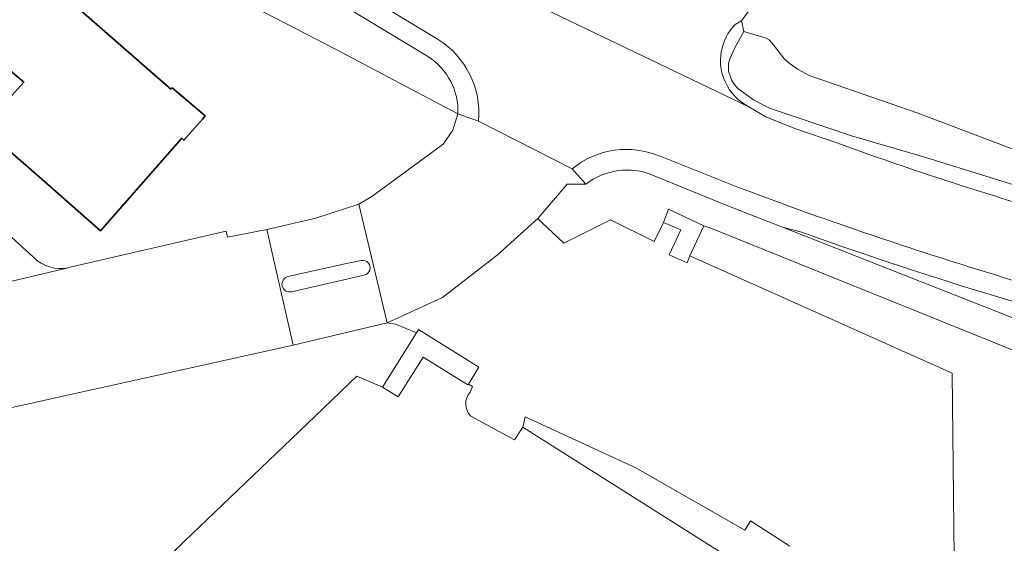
# Model space of a CAD drawing. Extents: x 184422 to 188298, y 343471 to 350189.
# Tile 34 of 256: x 185232 to 185298, y 346840 to 346875. Entities that reach past the tile are written whole.
import ezdxf

# ---------------------------------------------------------------- set-up
doc = ezdxf.new("R2010")
doc.units = 0
for name, color, linetype, lineweight in [('B-WA-GR-GRAS-GV', 252, 'Continuous', 13), ('B-WA-GR-GROENVOORZIENING-GV', 252, 'Continuous', 18), ('B-WA-GW-TALUD_KRUIN-G', 252, 'Continuous', 18), ('B-WA-OG-TERREIN_CULTUURSCHEIDING-GV', 252, 'Continuous', 18), ('B-WA-OG-TERREIN_ERF-GV', 252, 'Continuous', 18), ('B-WA-OG-WEG-GV', 252, 'Continuous', 18), ('B-WA-VH-VERHARDING_ASFALT-GV', 252, 'Continuous', 18), ('B-WA-VH-VERHARDING_BETONSTRAATSTEEN-GV', 252, 'Continuous', 18), ('B-WA-VH-VERHARDING_GESLOTEN-GV', 252, 'Continuous', 18), ('B-WA-VH-VERHARDING_OPEN-GV', 252, 'Continuous', 18), ('B-WE-OG-BEBOUWING-GV', 250, 'Continuous', 35)]:
    doc.layers.add(name, color=color, linetype=linetype, lineweight=lineweight)

msp = doc.modelspace()

# ---------------------------------------------------------------- linework, layer by layer
at = {"layer": 'B-WA-GR-GRAS-GV', "flags": 128}
for points in [[(185308.351, 346835.383), (185309.492, 346840.446), (185309.224, 346842.708), (185304.732, 346850.531), (185278.72, 346861.036), (185278.268, 346861.212), (185277.325, 346859.193), (185294.895, 346851.323), (185295.111, 346832.759)], [(185308.351, 346835.383), (185309.492, 346840.446), (185309.224, 346842.708), (185304.732, 346850.531), (185278.72, 346861.036), (185278.268, 346861.212), (185277.325, 346859.193), (185294.895, 346851.323), (185295.111, 346832.759)], [(185308.351, 346835.383), (185309.492, 346840.446), (185309.224, 346842.708), (185304.732, 346850.531), (185278.72, 346861.036), (185278.268, 346861.212), (185277.325, 346859.193), (185294.895, 346851.323), (185295.111, 346832.759)], [(185284.029, 346839.717), (185281.398, 346841.407), (185281.003, 346840.792), (185273.692, 346844.961), (185266.29, 346848.398), (185266.138, 346847.692), (185268.559, 346846.161), (185284.105, 346836.328)], [(185284.029, 346839.717), (185281.398, 346841.407), (185281.003, 346840.792), (185273.692, 346844.961), (185266.29, 346848.398), (185266.138, 346847.692), (185268.559, 346846.161), (185284.105, 346836.328)], [(185284.029, 346839.717), (185281.398, 346841.407), (185281.003, 346840.792), (185273.692, 346844.961), (185266.29, 346848.398), (185266.138, 346847.692), (185268.559, 346846.161), (185284.105, 346836.328)]]:
    msp.add_lwpolyline(points, dxfattribs=at)
at = {"layer": 'B-WA-GR-GROENVOORZIENING-GV', "flags": 128}
msp.add_lwpolyline([(185242.071, 346819.568), (185240.985, 346826.027), (185239.46, 346835.095), (185239.305, 346836.017), (185243.44, 346840.037), (185251.649, 346847.892), (185255.015, 346851.112), (185256.723, 346850.384), (185258.995, 346854.028), (185257.59, 346854.599), (185257.035, 346854.688), (185250.738, 346853.19), (185228.248, 346848.216), (185218.184, 346846.436), (185221.325, 346834.896), (185228.384, 346809.775), (185237.048, 346811.646), (185242.054, 346815.396), (185242.025, 346819.305), (185242.07, 346819.321)], close=True, dxfattribs=at)
msp.add_lwpolyline([(185242.071, 346819.568), (185240.985, 346826.027), (185239.46, 346835.095), (185239.305, 346836.017), (185243.44, 346840.037), (185251.649, 346847.892), (185255.015, 346851.112), (185256.723, 346850.384), (185258.995, 346854.028), (185257.59, 346854.599), (185257.035, 346854.688), (185250.738, 346853.19), (185228.248, 346848.216), (185218.184, 346846.436), (185221.325, 346834.896), (185228.384, 346809.775), (185237.048, 346811.646), (185242.054, 346815.396), (185242.025, 346819.305), (185242.07, 346819.321)], close=True, dxfattribs=at)
msp.add_lwpolyline([(185242.071, 346819.568), (185240.985, 346826.027), (185239.46, 346835.095), (185239.305, 346836.017), (185243.44, 346840.037), (185251.649, 346847.892), (185255.015, 346851.112), (185256.723, 346850.384), (185258.995, 346854.028), (185257.59, 346854.599), (185257.035, 346854.688), (185250.738, 346853.19), (185228.248, 346848.216), (185218.184, 346846.436), (185221.325, 346834.896), (185228.384, 346809.775), (185237.048, 346811.646), (185242.054, 346815.396), (185242.025, 346819.305), (185242.07, 346819.321)], close=True, dxfattribs=at)
at = {"layer": 'B-WA-GW-TALUD_KRUIN-G'}
msp.add_lwpolyline([(185274.821, 346864.61, 0.268377), (185270.356, 346863.996)], format="xyb", dxfattribs=at)
msp.add_lwpolyline([(185274.821, 346864.61, 0.268377), (185270.356, 346863.996)], format="xyb", dxfattribs=at)
msp.add_lwpolyline([(185274.821, 346864.61, 0.268377), (185270.356, 346863.996)], format="xyb", dxfattribs=at)
at = {"layer": 'B-WA-GW-TALUD_KRUIN-G', "flags": 128}
for points in [[(185350.82, 346841.297), (185343.371, 346841.449), (185336.755, 346841.733), (185331.674, 346842.253), (185324.447, 346843.159), (185320.399, 346844.166), (185317.264, 346845.079), (185315.852, 346845.663), (185313.419, 346845.829), (185311.873, 346846.231), (185305.198, 346852.57), (185283.532, 346861.108), (185279.875, 346862.549), (185274.821, 346864.61)], [(185350.82, 346841.297), (185343.371, 346841.449), (185336.755, 346841.733), (185331.674, 346842.253), (185324.447, 346843.159), (185320.399, 346844.166), (185317.264, 346845.079), (185315.852, 346845.663), (185313.419, 346845.829), (185311.873, 346846.231), (185305.198, 346852.57), (185283.532, 346861.108), (185279.875, 346862.549), (185274.821, 346864.61)], [(185350.82, 346841.297), (185343.371, 346841.449), (185336.755, 346841.733), (185331.674, 346842.253), (185324.447, 346843.159), (185320.399, 346844.166), (185317.264, 346845.079), (185315.852, 346845.663), (185313.419, 346845.829), (185311.873, 346846.231), (185305.198, 346852.57), (185283.532, 346861.108), (185279.875, 346862.549), (185274.821, 346864.61)], [(185270.356, 346863.996), (185270.258, 346863.995), (185269.101, 346863.988), (185267.125, 346861.691)], [(185270.356, 346863.996), (185270.258, 346863.995), (185269.101, 346863.988), (185267.125, 346861.691)], [(185270.356, 346863.996), (185270.258, 346863.995), (185269.101, 346863.988), (185267.125, 346861.691)]]:
    msp.add_lwpolyline(points, dxfattribs=at)
at = {"layer": 'B-WA-OG-TERREIN_CULTUURSCHEIDING-GV', "flags": 128}
for points in [[(185236.721, 346887.527), (185233.819, 346885.084), (185237.469, 346881.851), (185245.992, 346876.98), (185253.582, 346873.054), (185261.784, 346868.72)], [(185236.721, 346887.527), (185233.819, 346885.084), (185237.469, 346881.851), (185245.992, 346876.98), (185253.582, 346873.054), (185261.784, 346868.72)], [(185236.721, 346887.527), (185233.819, 346885.084), (185237.469, 346881.851), (185245.992, 346876.98), (185253.582, 346873.054), (185261.784, 346868.72)], [(185303.811, 346877.159), (185298.147, 346881.455), (185296.5, 346879.275), (185296.301, 346879.446), (185297.337, 346880.761), (185291.384, 346885.271), (185291.128, 346885.465), (185290.345, 346884.441), (185289.575, 346883.797), (185288.175, 346884.939), (185280.777, 346874.94), (185280.951, 346874.246), (185282.443, 346873.785), (185282.629, 346873.686), (185282.82, 346873.484), (185283.155, 346873.047), (185283.675, 346872.374), (185284.04, 346872.062), (185284.592, 346871.679), (185285.309, 346871.282), (185292.556, 346868.782), (185308.105, 346862.868)], [(185303.811, 346877.159), (185298.147, 346881.455), (185296.5, 346879.275), (185296.301, 346879.446), (185297.337, 346880.761), (185291.384, 346885.271), (185291.128, 346885.465), (185290.345, 346884.441), (185289.575, 346883.797), (185288.175, 346884.939), (185280.777, 346874.94), (185280.951, 346874.246), (185282.443, 346873.785), (185282.629, 346873.686), (185282.82, 346873.484), (185283.155, 346873.047), (185283.675, 346872.374), (185284.04, 346872.062), (185284.592, 346871.679), (185285.309, 346871.282), (185292.556, 346868.782), (185308.105, 346862.868)], [(185303.811, 346877.159), (185298.147, 346881.455), (185296.5, 346879.275), (185296.301, 346879.446), (185297.337, 346880.761), (185291.384, 346885.271), (185291.128, 346885.465), (185290.345, 346884.441), (185289.575, 346883.797), (185288.175, 346884.939), (185280.777, 346874.94), (185280.951, 346874.246), (185282.443, 346873.785), (185282.629, 346873.686), (185282.82, 346873.484), (185283.155, 346873.047), (185283.675, 346872.374), (185284.04, 346872.062), (185284.592, 346871.679), (185285.309, 346871.282), (185292.556, 346868.782), (185308.105, 346862.868)], [(185259.806, 346872.543), (185248.726, 346879.241)], [(185259.806, 346872.543), (185248.726, 346879.241)], [(185259.806, 346872.543), (185248.726, 346879.241)], [(185308.105, 346862.868), (185292.556, 346868.782), (185285.309, 346871.282), (185284.592, 346871.679), (185284.04, 346872.062), (185283.675, 346872.374), (185283.155, 346873.047), (185282.82, 346873.484), (185282.629, 346873.686), (185282.443, 346873.785), (185280.951, 346874.246), (185280.391, 346873.225), (185279.993, 346872.4), (185279.903, 346872.088), (185279.902, 346871.582), (185280.115, 346870.999), (185280.287, 346870.701), (185280.528, 346870.413), (185281.593, 346869.653), (185282.66, 346869.092), (185288.158, 346867.246), (185293.128, 346865.776), (185301.762, 346863.101)], [(185308.105, 346862.868), (185292.556, 346868.782), (185285.309, 346871.282), (185284.592, 346871.679), (185284.04, 346872.062), (185283.675, 346872.374), (185283.155, 346873.047), (185282.82, 346873.484), (185282.629, 346873.686), (185282.443, 346873.785), (185280.951, 346874.246), (185280.391, 346873.225), (185279.993, 346872.4), (185279.903, 346872.088), (185279.902, 346871.582), (185280.115, 346870.999), (185280.287, 346870.701), (185280.528, 346870.413), (185281.593, 346869.653), (185282.66, 346869.092), (185288.158, 346867.246), (185293.128, 346865.776), (185301.762, 346863.101)], [(185308.105, 346862.868), (185292.556, 346868.782), (185285.309, 346871.282), (185284.592, 346871.679), (185284.04, 346872.062), (185283.675, 346872.374), (185283.155, 346873.047), (185282.82, 346873.484), (185282.629, 346873.686), (185282.443, 346873.785), (185280.951, 346874.246), (185280.391, 346873.225), (185279.993, 346872.4), (185279.903, 346872.088), (185279.902, 346871.582), (185280.115, 346870.999), (185280.287, 346870.701), (185280.528, 346870.413), (185281.593, 346869.653), (185282.66, 346869.092), (185288.158, 346867.246), (185293.128, 346865.776), (185301.762, 346863.101)], [(185350.82, 346841.297), (185343.371, 346841.449), (185336.755, 346841.733), (185331.674, 346842.253), (185324.447, 346843.159), (185320.399, 346844.166), (185317.264, 346845.079), (185315.852, 346845.663), (185313.419, 346845.829), (185311.873, 346846.231), (185305.198, 346852.57), (185283.532, 346861.108), (185279.875, 346862.549), (185274.821, 346864.61)], [(185350.82, 346841.297), (185343.371, 346841.449), (185336.755, 346841.733), (185331.674, 346842.253), (185324.447, 346843.159), (185320.399, 346844.166), (185317.264, 346845.079), (185315.852, 346845.663), (185313.419, 346845.829), (185311.873, 346846.231), (185305.198, 346852.57), (185283.532, 346861.108), (185279.875, 346862.549), (185274.821, 346864.61)], [(185350.82, 346841.297), (185343.371, 346841.449), (185336.755, 346841.733), (185331.674, 346842.253), (185324.447, 346843.159), (185320.399, 346844.166), (185317.264, 346845.079), (185315.852, 346845.663), (185313.419, 346845.829), (185311.873, 346846.231), (185305.198, 346852.57), (185283.532, 346861.108), (185279.875, 346862.549), (185274.821, 346864.61)], [(185270.356, 346863.996), (185270.258, 346863.995), (185269.101, 346863.988), (185267.125, 346861.691)], [(185270.356, 346863.996), (185270.258, 346863.995), (185269.101, 346863.988), (185267.125, 346861.691)], [(185270.356, 346863.996), (185270.258, 346863.995), (185269.101, 346863.988), (185267.125, 346861.691)], [(185267.125, 346861.691), (185267.433, 346861.398), (185268.869, 346860.032), (185272, 346861.606), (185274.94, 346860.147), (185275.566, 346861.433), (185275.893, 346862.313), (185278.268, 346861.212), (185278.72, 346861.036), (185304.732, 346850.531), (185309.224, 346842.708), (185309.492, 346840.446), (185308.351, 346835.383)], [(185267.125, 346861.691), (185267.433, 346861.398), (185268.869, 346860.032), (185272, 346861.606), (185274.94, 346860.147), (185275.566, 346861.433), (185275.893, 346862.313), (185278.268, 346861.212), (185278.72, 346861.036), (185304.732, 346850.531), (185309.224, 346842.708), (185309.492, 346840.446), (185308.351, 346835.383)], [(185267.125, 346861.691), (185267.433, 346861.398), (185268.869, 346860.032), (185272, 346861.606), (185274.94, 346860.147), (185275.566, 346861.433), (185275.893, 346862.313), (185278.268, 346861.212), (185278.72, 346861.036), (185304.732, 346850.531), (185309.224, 346842.708), (185309.492, 346840.446), (185308.351, 346835.383)]]:
    msp.add_lwpolyline(points, dxfattribs=at)
at = {"layer": 'B-WA-OG-TERREIN_CULTUURSCHEIDING-GV'}
for points in [[(185261.784, 346868.72, 0.26112), (185259.806, 346872.543)], [(185261.784, 346868.72, 0.26112), (185259.806, 346872.543)], [(185261.784, 346868.72, 0.26112), (185259.806, 346872.543)], [(185274.821, 346864.61, 0.268377), (185270.356, 346863.996)], [(185274.821, 346864.61, 0.268377), (185270.356, 346863.996)], [(185274.821, 346864.61, 0.268377), (185270.356, 346863.996)]]:
    msp.add_lwpolyline(points, format="xyb", dxfattribs=at)
at = {"layer": 'B-WA-OG-TERREIN_ERF-GV', "flags": 128}
for points in [[(185234.875, 346889.107), (185232.184, 346886.532), (185226.056, 346891.96), (185226.008, 346892.002), (185223.928, 346889.642), (185217.13, 346881.87), (185216.374, 346883.157), (185211.791, 346876.635), (185231.369, 346860.88), (185233.349, 346859.075)], [(185234.875, 346889.107), (185232.184, 346886.532), (185226.056, 346891.96), (185226.008, 346892.002), (185223.928, 346889.642), (185217.13, 346881.87), (185216.374, 346883.157), (185211.791, 346876.635), (185231.369, 346860.88), (185233.349, 346859.075)], [(185234.875, 346889.107), (185232.184, 346886.532), (185226.056, 346891.96), (185226.008, 346892.002), (185223.928, 346889.642), (185217.13, 346881.87), (185216.374, 346883.157), (185211.791, 346876.635), (185231.369, 346860.88), (185233.349, 346859.075)], [(185248.974, 346860.948), (185252.258, 346861.717), (185255.129, 346862.651), (185256.012, 346863.165), (185260.798, 346866.68), (185261.437, 346867.628), (185261.784, 346868.72), (185253.582, 346873.054), (185245.992, 346876.98), (185237.469, 346881.851), (185233.819, 346885.084), (185236.721, 346887.527), (185236.697, 346887.547)], [(185248.974, 346860.948), (185252.258, 346861.717), (185255.129, 346862.651), (185256.012, 346863.165), (185260.798, 346866.68), (185261.437, 346867.628), (185261.784, 346868.72), (185253.582, 346873.054), (185245.992, 346876.98), (185237.469, 346881.851), (185233.819, 346885.084), (185236.721, 346887.527), (185236.697, 346887.547)], [(185248.974, 346860.948), (185252.258, 346861.717), (185255.129, 346862.651), (185256.012, 346863.165), (185260.798, 346866.68), (185261.437, 346867.628), (185261.784, 346868.72), (185253.582, 346873.054), (185245.992, 346876.98), (185237.469, 346881.851), (185233.819, 346885.084), (185236.721, 346887.527), (185236.697, 346887.547)], [(185235.782, 346858.419), (185246.257, 346860.836), (185246.343, 346860.447), (185248.974, 346860.948)], [(185235.782, 346858.419), (185246.257, 346860.836), (185246.343, 346860.447), (185248.974, 346860.948)], [(185235.782, 346858.419), (185246.257, 346860.836), (185246.343, 346860.447), (185248.974, 346860.948)]]:
    msp.add_lwpolyline(points, dxfattribs=at)
msp.add_lwpolyline([(185236.18, 346878.952), (185234.685, 346877.248), (185234.759, 346877.183), (185238.657, 346873.765), (185242.534, 346870.365), (185242.62, 346870.463), (185244.844, 346868.57), (185244.681, 346868.384), (185243.419, 346866.946), (185243.269, 346867.078), (185237.821, 346860.869), (185234.063, 346864.167), (185231.238, 346866.646), (185231.754, 346867.235), (185230.461, 346868.367), (185232.678, 346870.828), (185232.261, 346871.187), (185221.419, 346880.682), (185223.664, 346883.246), (185226.953, 346887.012), (185233.154, 346881.595)], close=True, dxfattribs=at)
msp.add_lwpolyline([(185236.18, 346878.952), (185234.685, 346877.248), (185234.759, 346877.183), (185238.657, 346873.765), (185242.534, 346870.365), (185242.62, 346870.463), (185244.844, 346868.57), (185244.681, 346868.384), (185243.419, 346866.946), (185243.269, 346867.078), (185237.821, 346860.869), (185234.063, 346864.167), (185231.238, 346866.646), (185231.754, 346867.235), (185230.461, 346868.367), (185232.678, 346870.828), (185232.261, 346871.187), (185221.419, 346880.682), (185223.664, 346883.246), (185226.953, 346887.012), (185233.154, 346881.595)], close=True, dxfattribs=at)
msp.add_lwpolyline([(185236.18, 346878.952), (185234.685, 346877.248), (185234.759, 346877.183), (185238.657, 346873.765), (185242.534, 346870.365), (185242.62, 346870.463), (185244.844, 346868.57), (185244.681, 346868.384), (185243.419, 346866.946), (185243.269, 346867.078), (185237.821, 346860.869), (185234.063, 346864.167), (185231.238, 346866.646), (185231.754, 346867.235), (185230.461, 346868.367), (185232.678, 346870.828), (185232.261, 346871.187), (185221.419, 346880.682), (185223.664, 346883.246), (185226.953, 346887.012), (185233.154, 346881.595)], close=True, dxfattribs=at)
at = {"layer": 'B-WA-OG-TERREIN_ERF-GV'}
for points in [[(185233.349, 346859.075, 0.252329), (185235.667, 346858.392)], [(185233.349, 346859.075, 0.252329), (185235.667, 346858.392)], [(185233.349, 346859.075, 0.252329), (185235.667, 346858.392)], [(185235.667, 346858.392, 0.010177), (185235.782, 346858.419)], [(185235.667, 346858.392, 0.010177), (185235.782, 346858.419)], [(185235.667, 346858.392, 0.010177), (185235.782, 346858.419)]]:
    msp.add_lwpolyline(points, format="xyb", dxfattribs=at)
at = {"layer": 'B-WA-OG-WEG-GV', "flags": 128}
for points in [[(185354.396, 346854.126), (185338.458, 346855.522), (185320.914, 346858.083), (185309.06, 346860.696), (185301.762, 346863.101), (185293.128, 346865.776), (185288.158, 346867.246), (185282.66, 346869.092), (185281.593, 346869.653), (185280.528, 346870.413), (185280.287, 346870.701), (185280.115, 346870.999), (185279.902, 346871.582), (185279.903, 346872.088), (185279.993, 346872.4), (185280.391, 346873.225), (185280.951, 346874.246), (185280.777, 346874.94), (185280.364, 346874.71)], [(185354.396, 346854.126), (185338.458, 346855.522), (185320.914, 346858.083), (185309.06, 346860.696), (185301.762, 346863.101), (185293.128, 346865.776), (185288.158, 346867.246), (185282.66, 346869.092), (185281.593, 346869.653), (185280.528, 346870.413), (185280.287, 346870.701), (185280.115, 346870.999), (185279.902, 346871.582), (185279.903, 346872.088), (185279.993, 346872.4), (185280.391, 346873.225), (185280.951, 346874.246), (185280.777, 346874.94), (185280.364, 346874.71)], [(185354.396, 346854.126), (185338.458, 346855.522), (185320.914, 346858.083), (185309.06, 346860.696), (185301.762, 346863.101), (185293.128, 346865.776), (185288.158, 346867.246), (185282.66, 346869.092), (185281.593, 346869.653), (185280.528, 346870.413), (185280.287, 346870.701), (185280.115, 346870.999), (185279.902, 346871.582), (185279.903, 346872.088), (185279.993, 346872.4), (185280.391, 346873.225), (185280.951, 346874.246), (185280.777, 346874.94), (185280.364, 346874.71)], [(185281.28, 346869.193), (185282.42, 346868.515), (185284.361, 346867.72), (185287.23, 346866.735)], [(185281.28, 346869.193), (185282.42, 346868.515), (185284.361, 346867.72), (185287.23, 346866.735)], [(185281.28, 346869.193), (185282.42, 346868.515), (185284.361, 346867.72), (185287.23, 346866.735)], [(185285.011, 346860.703), (185284.735, 346860.802), (185283.532, 346861.108), (185305.198, 346852.57), (185311.873, 346846.231), (185313.419, 346845.829), (185315.852, 346845.663), (185317.264, 346845.079), (185320.399, 346844.166), (185324.447, 346843.159), (185331.674, 346842.253), (185336.755, 346841.733), (185343.371, 346841.449), (185350.82, 346841.297)], [(185285.011, 346860.703), (185284.735, 346860.802), (185283.532, 346861.108), (185305.198, 346852.57), (185311.873, 346846.231), (185313.419, 346845.829), (185315.852, 346845.663), (185317.264, 346845.079), (185320.399, 346844.166), (185324.447, 346843.159), (185331.674, 346842.253), (185336.755, 346841.733), (185343.371, 346841.449), (185350.82, 346841.297)], [(185285.011, 346860.703), (185284.735, 346860.802), (185283.532, 346861.108), (185305.198, 346852.57), (185311.873, 346846.231), (185313.419, 346845.829), (185315.852, 346845.663), (185317.264, 346845.079), (185320.399, 346844.166), (185324.447, 346843.159), (185331.674, 346842.253), (185336.755, 346841.733), (185343.371, 346841.449), (185350.82, 346841.297)]]:
    msp.add_lwpolyline(points, dxfattribs=at)
at = {"layer": 'B-WA-OG-WEG-GV'}
for points in [[(185280.364, 346874.71, 0.311327), (185279.704, 346870.829)], [(185280.364, 346874.71, 0.311327), (185279.704, 346870.829)], [(185280.364, 346874.71, 0.311327), (185279.704, 346870.829)], [(185279.704, 346870.829, 0.168131), (185281.28, 346869.193)], [(185279.704, 346870.829, 0.168131), (185281.28, 346869.193)], [(185279.704, 346870.829, 0.168131), (185281.28, 346869.193)], [(185287.23, 346866.735, 0.015048), (185301.189, 346862.161)], [(185287.23, 346866.735, 0.015048), (185301.189, 346862.161)], [(185287.23, 346866.735, 0.015048), (185301.189, 346862.161)], [(185311.264, 346852.764, -0.024589), (185285.011, 346860.703)], [(185311.264, 346852.764, -0.024589), (185285.011, 346860.703)], [(185311.264, 346852.764, -0.024589), (185285.011, 346860.703)]]:
    msp.add_lwpolyline(points, format="xyb", dxfattribs=at)
at = {"layer": 'B-WA-VH-VERHARDING_ASFALT-GV', "flags": 128}
for points in [[(185280.364, 346874.71), (185280.777, 346874.94), (185288.175, 346884.939), (185287.631, 346885.442), (185287.197, 346885.745), (185294.498, 346895.447), (185295.631, 346896.991), (185300.328, 346903.724), (185302.676, 346906.947), (185305.207, 346910.029), (185307.596, 346912.366), (185310.073, 346914.613), (185311.464, 346915.857)], [(185280.364, 346874.71), (185280.777, 346874.94), (185288.175, 346884.939), (185287.631, 346885.442), (185287.197, 346885.745), (185294.498, 346895.447), (185295.631, 346896.991), (185300.328, 346903.724), (185302.676, 346906.947), (185305.207, 346910.029), (185307.596, 346912.366), (185310.073, 346914.613), (185311.464, 346915.857)], [(185280.364, 346874.71), (185280.777, 346874.94), (185288.175, 346884.939), (185287.631, 346885.442), (185287.197, 346885.745), (185294.498, 346895.447), (185295.631, 346896.991), (185300.328, 346903.724), (185302.676, 346906.947), (185305.207, 346910.029), (185307.596, 346912.366), (185310.073, 346914.613), (185311.464, 346915.857)], [(185287.23, 346866.735), (185284.361, 346867.72), (185282.42, 346868.515), (185281.28, 346869.193), (185265.4, 346876.828), (185252.627, 346884.362), (185249.908, 346880.096), (185260.445, 346873.709)], [(185287.23, 346866.735), (185284.361, 346867.72), (185282.42, 346868.515), (185281.28, 346869.193), (185265.4, 346876.828), (185252.627, 346884.362), (185249.908, 346880.096), (185260.445, 346873.709)], [(185287.23, 346866.735), (185284.361, 346867.72), (185282.42, 346868.515), (185281.28, 346869.193), (185265.4, 346876.828), (185252.627, 346884.362), (185249.908, 346880.096), (185260.445, 346873.709)], [(185265.4, 346876.828), (185281.28, 346869.193)], [(185265.4, 346876.828), (185281.28, 346869.193)], [(185265.4, 346876.828), (185281.28, 346869.193)], [(185263.158, 346868.229), (185269.443, 346865.031)], [(185263.158, 346868.229), (185269.443, 346865.031)], [(185263.158, 346868.229), (185269.443, 346865.031)], [(185275.333, 346865.864), (185280.353, 346863.853), (185285.431, 346861.995)], [(185275.333, 346865.864), (185280.353, 346863.853), (185285.431, 346861.995)], [(185275.333, 346865.864), (185280.353, 346863.853), (185285.431, 346861.995)]]:
    msp.add_lwpolyline(points, dxfattribs=at)
at = {"layer": 'B-WA-VH-VERHARDING_ASFALT-GV'}
for points in [[(185279.704, 346870.829, -0.311327), (185280.364, 346874.71)], [(185279.704, 346870.829, -0.311327), (185280.364, 346874.71)], [(185279.704, 346870.829, -0.311327), (185280.364, 346874.71)], [(185260.445, 346873.709, -0.282601), (185263.158, 346868.229)], [(185260.445, 346873.709, -0.282601), (185263.158, 346868.229)], [(185260.445, 346873.709, -0.282601), (185263.158, 346868.229)], [(185281.28, 346869.193, -0.168131), (185279.704, 346870.829)], [(185281.28, 346869.193, -0.168131), (185279.704, 346870.829)], [(185281.28, 346869.193, -0.168131), (185279.704, 346870.829)], [(185269.443, 346865.031, -0.28065), (185275.333, 346865.864)], [(185269.443, 346865.031, -0.28065), (185275.333, 346865.864)], [(185269.443, 346865.031, -0.28065), (185275.333, 346865.864)], [(185301.189, 346862.161, -0.015048), (185287.23, 346866.735)], [(185301.189, 346862.161, -0.015048), (185287.23, 346866.735)], [(185301.189, 346862.161, -0.015048), (185287.23, 346866.735)], [(185285.431, 346861.995, 0.01279), (185299.673, 346857.341)], [(185285.431, 346861.995, 0.01279), (185299.673, 346857.341)], [(185285.431, 346861.995, 0.01279), (185299.673, 346857.341)]]:
    msp.add_lwpolyline(points, format="xyb", dxfattribs=at)
at = {"layer": 'B-WA-VH-VERHARDING_BETONSTRAATSTEEN-GV', "flags": 128}
for points in [[(185260.445, 346873.709), (185249.908, 346880.096), (185249.31, 346880.458)], [(185260.445, 346873.709), (185249.908, 346880.096), (185249.31, 346880.458)], [(185260.445, 346873.709), (185249.908, 346880.096), (185249.31, 346880.458)], [(185248.726, 346879.241), (185259.806, 346872.543)], [(185248.726, 346879.241), (185259.806, 346872.543)], [(185248.726, 346879.241), (185259.806, 346872.543)], [(185261.784, 346868.72), (185263.158, 346868.229)], [(185261.784, 346868.72), (185263.158, 346868.229)], [(185261.784, 346868.72), (185263.158, 346868.229)], [(185285.431, 346861.995), (185280.353, 346863.853), (185275.333, 346865.864)], [(185285.431, 346861.995), (185280.353, 346863.853), (185275.333, 346865.864)], [(185285.431, 346861.995), (185280.353, 346863.853), (185275.333, 346865.864)], [(185269.443, 346865.031), (185270.356, 346863.996)], [(185269.443, 346865.031), (185270.356, 346863.996)], [(185269.443, 346865.031), (185270.356, 346863.996)], [(185274.821, 346864.61), (185279.875, 346862.549), (185283.532, 346861.108), (185284.735, 346860.802), (185285.011, 346860.703)], [(185274.821, 346864.61), (185279.875, 346862.549), (185283.532, 346861.108), (185284.735, 346860.802), (185285.011, 346860.703)], [(185274.821, 346864.61), (185279.875, 346862.549), (185283.532, 346861.108), (185284.735, 346860.802), (185285.011, 346860.703)]]:
    msp.add_lwpolyline(points, dxfattribs=at)
at = {"layer": 'B-WA-VH-VERHARDING_BETONSTRAATSTEEN-GV'}
for points in [[(185263.158, 346868.229, 0.282601), (185260.445, 346873.709)], [(185263.158, 346868.229, 0.282601), (185260.445, 346873.709)], [(185263.158, 346868.229, 0.282601), (185260.445, 346873.709)], [(185259.806, 346872.543, -0.26112), (185261.784, 346868.72)], [(185259.806, 346872.543, -0.26112), (185261.784, 346868.72)], [(185259.806, 346872.543, -0.26112), (185261.784, 346868.72)], [(185275.333, 346865.864, 0.28065), (185269.443, 346865.031)], [(185275.333, 346865.864, 0.28065), (185269.443, 346865.031)], [(185275.333, 346865.864, 0.28065), (185269.443, 346865.031)], [(185270.356, 346863.996, -0.268377), (185274.821, 346864.61)], [(185270.356, 346863.996, -0.268377), (185274.821, 346864.61)], [(185270.356, 346863.996, -0.268377), (185274.821, 346864.61)], [(185299.673, 346857.341, -0.01279), (185285.431, 346861.995)], [(185299.673, 346857.341, -0.01279), (185285.431, 346861.995)], [(185299.673, 346857.341, -0.01279), (185285.431, 346861.995)], [(185285.011, 346860.703, 0.024589), (185311.264, 346852.764)], [(185285.011, 346860.703, 0.024589), (185311.264, 346852.764)], [(185285.011, 346860.703, 0.024589), (185311.264, 346852.764)]]:
    msp.add_lwpolyline(points, format="xyb", dxfattribs=at)
at = {"layer": 'B-WA-VH-VERHARDING_BETONSTRAATSTEEN-GV', "flags": 128}
msp.add_lwpolyline([(185270.356, 346863.996), (185269.443, 346865.031), (185263.158, 346868.229), (185261.784, 346868.72), (185261.437, 346867.628), (185260.798, 346866.68), (185256.012, 346863.165), (185255.129, 346862.651), (185257.035, 346854.688), (185260.735, 346856.4), (185264.413, 346859.229), (185267.125, 346861.691), (185269.101, 346863.988), (185270.258, 346863.995)], close=True, dxfattribs=at)
msp.add_lwpolyline([(185270.356, 346863.996), (185269.443, 346865.031), (185263.158, 346868.229), (185261.784, 346868.72), (185261.437, 346867.628), (185260.798, 346866.68), (185256.012, 346863.165), (185255.129, 346862.651), (185257.035, 346854.688), (185260.735, 346856.4), (185264.413, 346859.229), (185267.125, 346861.691), (185269.101, 346863.988), (185270.258, 346863.995)], close=True, dxfattribs=at)
msp.add_lwpolyline([(185270.356, 346863.996), (185269.443, 346865.031), (185263.158, 346868.229), (185261.784, 346868.72), (185261.437, 346867.628), (185260.798, 346866.68), (185256.012, 346863.165), (185255.129, 346862.651), (185257.035, 346854.688), (185260.735, 346856.4), (185264.413, 346859.229), (185267.125, 346861.691), (185269.101, 346863.988), (185270.258, 346863.995)], close=True, dxfattribs=at)
at = {"layer": 'B-WA-VH-VERHARDING_GESLOTEN-GV', "flags": 128}
for points in [[(185233.349, 346859.075), (185231.369, 346860.88), (185211.791, 346876.635), (185216.374, 346883.157), (185214.355, 346884.429), (185203.717, 346891.131), (185196.912, 346898.356), (185192.564, 346904.224), (185188.367, 346911.967), (185186.651, 346917.317), (185184.479, 346925.139), (185182.086, 346933.901), (185179.755, 346940.145), (185155.355, 346988.867), (185135.455, 347027.622), (185131.298, 347025.786), (185135.395, 347018.093), (185158.71, 346971.258), (185163.451, 346961.547), (185170.806, 346948.075), (185175.812, 346938.144), (185179.013, 346929.301), (185183.838, 346915.501), (185184.051, 346914.247)], [(185233.349, 346859.075), (185231.369, 346860.88), (185211.791, 346876.635), (185216.374, 346883.157), (185214.355, 346884.429), (185203.717, 346891.131), (185196.912, 346898.356), (185192.564, 346904.224), (185188.367, 346911.967), (185186.651, 346917.317), (185184.479, 346925.139), (185182.086, 346933.901), (185179.755, 346940.145), (185155.355, 346988.867), (185135.455, 347027.622), (185131.298, 347025.786), (185135.395, 347018.093), (185158.71, 346971.258), (185163.451, 346961.547), (185170.806, 346948.075), (185175.812, 346938.144), (185179.013, 346929.301), (185183.838, 346915.501), (185184.051, 346914.247)], [(185233.349, 346859.075), (185231.369, 346860.88), (185211.791, 346876.635), (185216.374, 346883.157), (185214.355, 346884.429), (185203.717, 346891.131), (185196.912, 346898.356), (185192.564, 346904.224), (185188.367, 346911.967), (185186.651, 346917.317), (185184.479, 346925.139), (185182.086, 346933.901), (185179.755, 346940.145), (185155.355, 346988.867), (185135.455, 347027.622), (185131.298, 347025.786), (185135.395, 347018.093), (185158.71, 346971.258), (185163.451, 346961.547), (185170.806, 346948.075), (185175.812, 346938.144), (185179.013, 346929.301), (185183.838, 346915.501), (185184.051, 346914.247)], [(185189.699, 346899.435), (185190.177, 346898.816), (185194.269, 346893.717), (185202.2, 346886.554), (185204.729, 346884.258), (185206.112, 346882.319), (185208.627, 346876.616), (185210.711, 346874.325), (185221.443, 346864.247), (185229.296, 346857.373), (185229.691, 346856.985), (185235.667, 346858.392)], [(185189.699, 346899.435), (185190.177, 346898.816), (185194.269, 346893.717), (185202.2, 346886.554), (185204.729, 346884.258), (185206.112, 346882.319), (185208.627, 346876.616), (185210.711, 346874.325), (185221.443, 346864.247), (185229.296, 346857.373), (185229.691, 346856.985), (185235.667, 346858.392)], [(185189.699, 346899.435), (185190.177, 346898.816), (185194.269, 346893.717), (185202.2, 346886.554), (185204.729, 346884.258), (185206.112, 346882.319), (185208.627, 346876.616), (185210.711, 346874.325), (185221.443, 346864.247), (185229.296, 346857.373), (185229.691, 346856.985), (185235.667, 346858.392)], [(185295.111, 346832.759), (185294.895, 346851.323), (185277.325, 346859.193), (185277.141, 346858.73), (185275.946, 346859.249), (185276.729, 346860.929), (185275.566, 346861.433), (185274.94, 346860.147), (185272, 346861.606), (185268.869, 346860.032), (185267.433, 346861.398), (185267.125, 346861.691), (185264.413, 346859.229), (185260.735, 346856.4), (185257.035, 346854.688), (185257.59, 346854.599), (185258.995, 346854.028), (185259.132, 346854.248), (185263.187, 346851.72), (185262.481, 346850.588), (185262.757, 346850.416), (185262.59, 346850.056)], [(185295.111, 346832.759), (185294.895, 346851.323), (185277.325, 346859.193), (185277.141, 346858.73), (185275.946, 346859.249), (185276.729, 346860.929), (185275.566, 346861.433), (185274.94, 346860.147), (185272, 346861.606), (185268.869, 346860.032), (185267.433, 346861.398), (185267.125, 346861.691), (185264.413, 346859.229), (185260.735, 346856.4), (185257.035, 346854.688), (185257.59, 346854.599), (185258.995, 346854.028), (185259.132, 346854.248), (185263.187, 346851.72), (185262.481, 346850.588), (185262.757, 346850.416), (185262.59, 346850.056)], [(185295.111, 346832.759), (185294.895, 346851.323), (185277.325, 346859.193), (185277.141, 346858.73), (185275.946, 346859.249), (185276.729, 346860.929), (185275.566, 346861.433), (185274.94, 346860.147), (185272, 346861.606), (185268.869, 346860.032), (185267.433, 346861.398), (185267.125, 346861.691), (185264.413, 346859.229), (185260.735, 346856.4), (185257.035, 346854.688), (185257.59, 346854.599), (185258.995, 346854.028), (185259.132, 346854.248), (185263.187, 346851.72), (185262.481, 346850.588), (185262.757, 346850.416), (185262.59, 346850.056)], [(185228.248, 346848.216), (185250.738, 346853.19), (185248.974, 346860.948), (185246.343, 346860.447), (185246.257, 346860.836), (185235.782, 346858.419)], [(185228.248, 346848.216), (185250.738, 346853.19), (185248.974, 346860.948), (185246.343, 346860.447), (185246.257, 346860.836), (185235.782, 346858.419)], [(185228.248, 346848.216), (185250.738, 346853.19), (185248.974, 346860.948), (185246.343, 346860.447), (185246.257, 346860.836), (185235.782, 346858.419)], [(185235.667, 346858.392), (185229.691, 346856.985)], [(185235.667, 346858.392), (185229.691, 346856.985)], [(185235.667, 346858.392), (185229.691, 346856.985)], [(185262.59, 346850.056), (185262.757, 346850.416), (185262.481, 346850.588), (185262.444, 346850.529), (185259.448, 346852.397), (185257.781, 346849.724), (185256.723, 346850.384), (185255.015, 346851.112), (185251.649, 346847.892), (185243.44, 346840.037), (185239.305, 346836.017)], [(185262.59, 346850.056), (185262.757, 346850.416), (185262.481, 346850.588), (185262.444, 346850.529), (185259.448, 346852.397), (185257.781, 346849.724), (185256.723, 346850.384), (185255.015, 346851.112), (185251.649, 346847.892), (185243.44, 346840.037), (185239.305, 346836.017)], [(185262.59, 346850.056), (185262.757, 346850.416), (185262.481, 346850.588), (185262.444, 346850.529), (185259.448, 346852.397), (185257.781, 346849.724), (185256.723, 346850.384), (185255.015, 346851.112), (185251.649, 346847.892), (185243.44, 346840.037), (185239.305, 346836.017)], [(185304.438, 346828.126), (185294.734, 346829.422), (185292.735, 346830.629), (185284.108, 346836.141), (185284.105, 346836.328), (185268.559, 346846.161), (185266.138, 346847.692), (185265.562, 346846.846), (185262.637, 346848.442)], [(185262.637, 346848.442), (185265.562, 346846.846), (185266.138, 346847.692), (185266.29, 346848.398), (185273.692, 346844.961), (185281.003, 346840.792), (185281.398, 346841.407), (185284.029, 346839.717)], [(185304.438, 346828.126), (185294.734, 346829.422), (185292.735, 346830.629), (185284.108, 346836.141), (185284.105, 346836.328), (185268.559, 346846.161), (185266.138, 346847.692), (185265.562, 346846.846), (185262.637, 346848.442)], [(185262.637, 346848.442), (185265.562, 346846.846), (185266.138, 346847.692), (185266.29, 346848.398), (185273.692, 346844.961), (185281.003, 346840.792), (185281.398, 346841.407), (185284.029, 346839.717)], [(185304.438, 346828.126), (185294.734, 346829.422), (185292.735, 346830.629), (185284.108, 346836.141), (185284.105, 346836.328), (185268.559, 346846.161), (185266.138, 346847.692), (185265.562, 346846.846), (185262.637, 346848.442)], [(185262.637, 346848.442), (185265.562, 346846.846), (185266.138, 346847.692), (185266.29, 346848.398), (185273.692, 346844.961), (185281.003, 346840.792), (185281.398, 346841.407), (185284.029, 346839.717)]]:
    msp.add_lwpolyline(points, dxfattribs=at)
at = {"layer": 'B-WA-VH-VERHARDING_GESLOTEN-GV'}
for points in [[(185235.667, 346858.392, -0.252329), (185233.349, 346859.075)], [(185235.667, 346858.392, -0.252329), (185233.349, 346859.075)], [(185235.667, 346858.392, -0.252329), (185233.349, 346859.075)], [(185235.782, 346858.419, -0.010177), (185235.667, 346858.392)], [(185235.782, 346858.419, -0.010177), (185235.667, 346858.392)], [(185235.782, 346858.419, -0.010177), (185235.667, 346858.392)], [(185262.637, 346848.442, -0.384793), (185262.59, 346850.056)], [(185262.59, 346850.056, 0.384793), (185262.637, 346848.442)], [(185262.637, 346848.442, -0.384793), (185262.59, 346850.056)], [(185262.59, 346850.056, 0.384793), (185262.637, 346848.442)], [(185262.637, 346848.442, -0.384793), (185262.59, 346850.056)], [(185262.59, 346850.056, 0.384793), (185262.637, 346848.442)]]:
    msp.add_lwpolyline(points, format="xyb", dxfattribs=at)
at = {"layer": 'B-WA-VH-VERHARDING_OPEN-GV', "flags": 128}
for points in [[(185252.258, 346861.717), (185248.974, 346860.948), (185250.738, 346853.19), (185257.035, 346854.688), (185255.129, 346862.651)], [(185252.258, 346861.717), (185248.974, 346860.948), (185250.738, 346853.19), (185257.035, 346854.688), (185255.129, 346862.651)], [(185252.258, 346861.717), (185248.974, 346860.948), (185250.738, 346853.19), (185257.035, 346854.688), (185255.129, 346862.651)], [(185275.566, 346861.433), (185276.729, 346860.929), (185275.946, 346859.249), (185277.141, 346858.73), (185277.325, 346859.193), (185278.268, 346861.212), (185275.893, 346862.313)], [(185275.566, 346861.433), (185276.729, 346860.929), (185275.946, 346859.249), (185277.141, 346858.73), (185277.325, 346859.193), (185278.268, 346861.212), (185275.893, 346862.313)], [(185275.566, 346861.433), (185276.729, 346860.929), (185275.946, 346859.249), (185277.141, 346858.73), (185277.325, 346859.193), (185278.268, 346861.212), (185275.893, 346862.313)], [(185259.132, 346854.248), (185258.995, 346854.028), (185256.723, 346850.384), (185257.781, 346849.724), (185259.448, 346852.397), (185262.444, 346850.529), (185262.481, 346850.588), (185263.187, 346851.72)], [(185259.132, 346854.248), (185258.995, 346854.028), (185256.723, 346850.384), (185257.781, 346849.724), (185259.448, 346852.397), (185262.444, 346850.529), (185262.481, 346850.588), (185263.187, 346851.72)], [(185259.132, 346854.248), (185258.995, 346854.028), (185256.723, 346850.384), (185257.781, 346849.724), (185259.448, 346852.397), (185262.444, 346850.529), (185262.481, 346850.588), (185263.187, 346851.72)]]:
    msp.add_lwpolyline(points, close=True, dxfattribs=at)
for points in [[(185255.295, 346858.873), (185254.317, 346858.665), (185250.384, 346857.795)], [(185250.384, 346857.795), (185254.317, 346858.665), (185255.295, 346858.873)], [(185255.295, 346858.873), (185254.317, 346858.665), (185250.384, 346857.795)], [(185250.384, 346857.795), (185254.317, 346858.665), (185255.295, 346858.873)], [(185255.295, 346858.873), (185254.317, 346858.665), (185250.384, 346857.795)], [(185250.384, 346857.795), (185254.317, 346858.665), (185255.295, 346858.873)], [(185250.619, 346856.781), (185255.498, 346857.895)], [(185255.498, 346857.895), (185250.619, 346856.781)], [(185250.619, 346856.781), (185255.498, 346857.895)], [(185255.498, 346857.895), (185250.619, 346856.781)], [(185250.619, 346856.781), (185255.498, 346857.895)], [(185255.498, 346857.895), (185250.619, 346856.781)]]:
    msp.add_lwpolyline(points, dxfattribs=at)
at = {"layer": 'B-WA-VH-VERHARDING_OPEN-GV'}
for points in [[(185255.498, 346857.895, 1.000777), (185255.295, 346858.873)], [(185255.295, 346858.873, -1.000777), (185255.498, 346857.895)], [(185255.498, 346857.895, 1.000777), (185255.295, 346858.873)], [(185255.295, 346858.873, -1.000777), (185255.498, 346857.895)], [(185255.498, 346857.895, 1.000777), (185255.295, 346858.873)], [(185255.295, 346858.873, -1.000777), (185255.498, 346857.895)], [(185250.384, 346857.795, 0.987182), (185250.619, 346856.781)], [(185250.619, 346856.781, -0.987182), (185250.384, 346857.795)], [(185250.384, 346857.795, 0.987182), (185250.619, 346856.781)], [(185250.619, 346856.781, -0.987182), (185250.384, 346857.795)], [(185250.384, 346857.795, 0.987182), (185250.619, 346856.781)], [(185250.619, 346856.781, -0.987182), (185250.384, 346857.795)]]:
    msp.add_lwpolyline(points, format="xyb", dxfattribs=at)
at = {"layer": 'B-WE-OG-BEBOUWING-GV', "flags": 128}
msp.add_lwpolyline([(185234.759, 346877.183), (185234.685, 346877.248), (185236.18, 346878.952), (185233.154, 346881.595), (185226.953, 346887.012), (185223.664, 346883.246), (185221.419, 346880.682), (185232.261, 346871.187), (185232.678, 346870.828), (185230.461, 346868.367), (185231.754, 346867.235), (185231.238, 346866.646), (185234.063, 346864.167), (185237.821, 346860.869), (185243.269, 346867.078), (185243.419, 346866.946), (185244.681, 346868.384), (185244.844, 346868.57), (185242.62, 346870.463), (185242.534, 346870.365), (185238.657, 346873.765)], close=True, dxfattribs=at)
msp.add_lwpolyline([(185234.759, 346877.183), (185234.685, 346877.248), (185236.18, 346878.952), (185233.154, 346881.595), (185226.953, 346887.012), (185223.664, 346883.246), (185221.419, 346880.682), (185232.261, 346871.187), (185232.678, 346870.828), (185230.461, 346868.367), (185231.754, 346867.235), (185231.238, 346866.646), (185234.063, 346864.167), (185237.821, 346860.869), (185243.269, 346867.078), (185243.419, 346866.946), (185244.681, 346868.384), (185244.844, 346868.57), (185242.62, 346870.463), (185242.534, 346870.365), (185238.657, 346873.765)], close=True, dxfattribs=at)
msp.add_lwpolyline([(185234.759, 346877.183), (185234.685, 346877.248), (185236.18, 346878.952), (185233.154, 346881.595), (185226.953, 346887.012), (185223.664, 346883.246), (185221.419, 346880.682), (185232.261, 346871.187), (185232.678, 346870.828), (185230.461, 346868.367), (185231.754, 346867.235), (185231.238, 346866.646), (185234.063, 346864.167), (185237.821, 346860.869), (185243.269, 346867.078), (185243.419, 346866.946), (185244.681, 346868.384), (185244.844, 346868.57), (185242.62, 346870.463), (185242.534, 346870.365), (185238.657, 346873.765)], close=True, dxfattribs=at)

doc.saveas('drawing.dxf')
